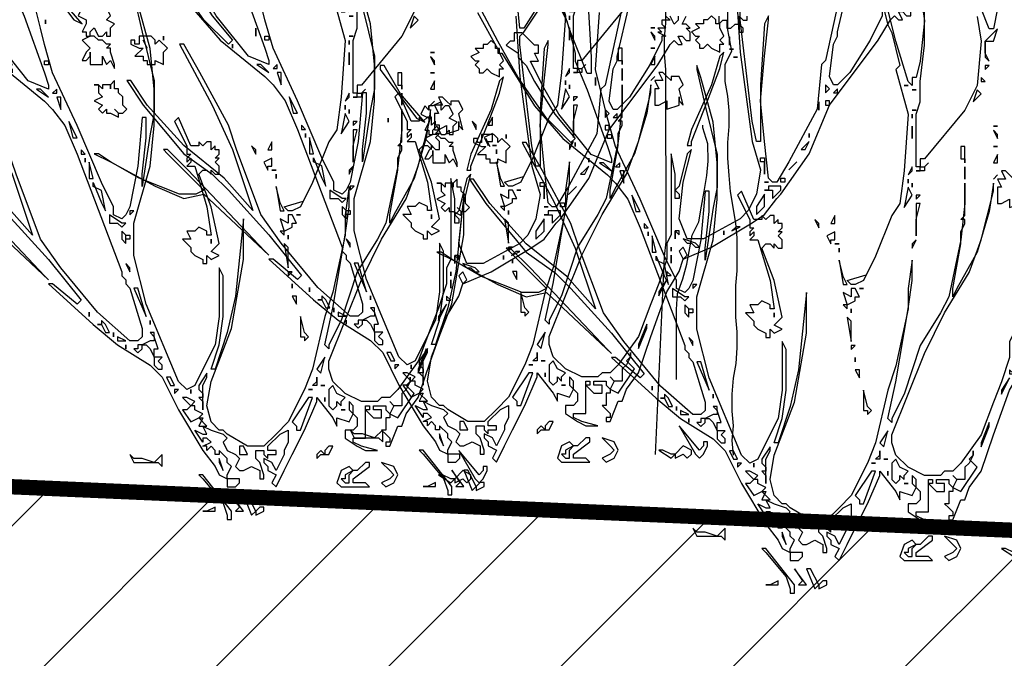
# Model space of a CAD drawing. Header units: centimetres. Extents: x 100159 to 737697, y -50084 to 234864.
# Tile 59 of 165: x 409127 to 409255, y -21180 to -21097. Entities that reach past the tile are written whole.
import ezdxf

# ---------------------------------------------------------------- set-up
doc = ezdxf.new("R2010")
doc.units = ezdxf.units.CM
doc.layers.get('0').update_dxf_attribs({"lineweight": 5})
doc.layers.add('DDL- PAYSAGE', color=63, linetype='Continuous')
doc.layers.add('DDL- STRUCTURE', color=5, linetype='Continuous', lineweight=5)
doc.layers.add('DDL-HACHURES', color=252, linetype='Continuous', lineweight=13)

# ---------------------------------------------------------------- blocks, each defined once
blk = doc.blocks.new('A$C640D435A')
for points in [[(2035.6, 0), (2037.7, 22.7), (2035.6, 45.3), (2037.7, 68), (2037.7, 94.7), (2035.7, 119.4), (2031.6, 142.1), (2029.6, 166.8), (2029.6, 191.5), (2031.7, 214.2), (2031.7, 263.6), (2029.7, 286.3), (2029.7, 337.7), (2031.8, 360.4), (2040.1, 409.8), (2042.2, 434.5), (2044.2, 461.3), (2044.3, 486), (2042.2, 510.7), (2042.3, 535.4), (2044.3, 558.1), (2048.5, 580.7), (2048.5, 607.5), (2038.2, 628.1), (2044.4, 661), (2044.8, 1075)], [(2141.3, 724.8), (2141.2, 671.3), (2143.3, 648.6), (2143.2, 623.9), (2141.2, 599.2), (2140.9, 331.5), (2143, 308.8), (2157.2, 0.9)], [(2124.2, 117.3), (2124.3, 226.4), (2122.3, 251.2), (2114.1, 273.8), (2107.9, 296.5), (2099.7, 341.8), (2089.5, 362.4), (2085.4, 387.1), (2081.3, 409.8), (2077.2, 434.5), (2075.1, 457.1), (2075.2, 483.9), (2083.4, 508.6), (2083.4, 512.7)]]:
    blk.add_lwpolyline(points)
blk = doc.blocks.new('Arbue11')
for points in [[(-0.2242, 1.4919), (-0.2136, 1.439), (-0.203, 1.439), (-0.1607, 1.5448)], [(-0.1713, 1.4707), (-0.1818, 1.4072), (-0.1713, 1.2908), (-0.1395, 1.2273), (-0.0337, 1.1003), (-0.0231, 1.1003), (-0.0231, 1.0897), (-0.0231, 1.0897), (-0.0231, 1.0792), (-0.0125, 1.0792), (-0.0125, 1.0897), (-0.0125, 1.2167), (-0.0231, 1.2485), (-0.0231, 1.3014), (-0.0337, 1.3966), (-0.0337, 1.5236)], [(-0.0125, 1.6083), (-0.0337, 1.4602), (-0.0231, 1.3543), (-0.0125, 1.312), (-0.0125, 1.312), (-0.0019, 1.312), (-0.0019, 1.3014), (-0.0019, 1.3014), (-0.0019, 1.2908), (0.0087, 1.3014), (0.0404, 1.4072), (0.0933, 1.6189)], [(0.0933, 1.5766), (0.0616, 1.4495), (0.051, 1.4284), (0.0298, 1.3437), (0.0404, 1.3331), (0.0087, 1.2167), (0.0192, 1.0685), (0.0298, 0.9839), (0.051, 0.9521), (0.0933, 0.8463), (0.1251, 0.7828), (0.1463, 0.7722), (0.1568, 0.7722), (0.1674, 0.7828), (0.1176, 0.7978)], [(0.8447, 1.5448), (0.8342, 1.3649), (0.8342, 1.3226), (0.8447, 1.3226), (0.8871, 1.4284), (0.9188, 1.5236)], [(0.9506, 1.566), (0.8976, 1.4602), (0.8765, 1.3755), (0.8765, 1.3543), (0.8447, 1.2802), (0.7919, 1.1321), (0.7812, 1.1003), (0.7812, 1.1003), (0.7812, 1.0897), (0.8342, 1.1109), (0.9188, 1.2167), (0.9612, 1.2908), (0.9929, 1.3543), (0.9929, 1.3543), (0.9717, 1.3543), (0.9717, 1.3543), (0.9823, 1.3755), (0.9823, 1.3755), (0.9717, 1.3755), (0.9717, 1.3966), (0.9823, 1.3966), (0.9929, 1.4072), (0.9929, 1.4072), (1.0035, 1.4178), (1.0141, 1.4284), (1.0352, 1.4284), (1.0352, 1.4072), (1.0352, 1.4072), (1.0458, 1.4072), (1.0564, 1.3966), (1.0247, 1.3755), (1.0247, 1.3649), (1.0035, 1.3437), (0.9823, 1.3014), (0.9294, 1.2167), (0.8765, 1.1532), (0.8871, 1.1426), (0.9506, 1.2061), (1.0247, 1.312), (1.0776, 1.4072), (1.1622, 1.566)], [(1.1305, 1.4813), (1.0776, 1.3861), (1.0776, 1.3755), (1.067, 1.3755), (0.9823, 1.2379), (0.9083, 1.1532), (0.7919, 1.058), (0.7707, 1.0368), (0.7389, 0.9945), (0.7071, 0.9204), (0.5907, 0.6135), (0.5907, 0.6029), (0.5802, 0.5923), (0.5802, 0.5817), (0.5696, 0.5711), (0.5378, 0.4653), (0.5378, 0.4441), (0.5484, 0.4336), (0.5696, 0.4336), (0.6542, 0.5077), (0.7495, 0.6241), (0.8024, 0.6982), (0.8659, 0.8675), (0.8871, 0.931), (0.9612, 1.0685), (1.0035, 1.1426), (1.0141, 1.1426), (0.9294, 0.9839), (0.8765, 0.8675), (0.8236, 0.7087), (0.8236, 0.7087), (0.8236, 0.7087), (0.8976, 0.7934), (1.0035, 0.878), (1.0988, 0.9839), (1.1411, 1.0474), (1.1517, 1.0474), (1.1093, 0.9839), (1.0035, 0.8569), (0.9294, 0.804), (0.8871, 0.7616), (0.7812, 0.6452), (0.6966, 0.5394), (0.6966, 0.5394), (0.7071, 0.5288), (0.7071, 0.5288), (0.7707, 0.5817), (0.7812, 0.5817), (0.6648, 0.4759), (0.6013, 0.4229), (0.5166, 0.3701), (0.4849, 0.3383), (0.4426, 0.2536), (0.3791, 0.1478), (0.3473, 0.1055), (0.3368, 0.0843), (0.3156, 0.0737), (0.3156, 0.0631), (0.3156, 0.0526), (0.3156, 0.0526), (0.305, 0.0526), (0.2944, 0.0526), (0.2838, 0.0631), (0.2838, 0.0631), (0.2838, 0.0737), (0.2944, 0.0737), (0.3156, 0.0737), (0.3156, 0.0843), (0.305, 0.1055), (0.305, 0.1055), (0.305, 0.1055), (0.305, 0.1055), (0.3156, 0.116), (0.3156, 0.1267), (0.3368, 0.1478), (0.3368, 0.1372), (0.3473, 0.1372), (0.3473, 0.1478), (0.3579, 0.1584), (0.3685, 0.1478), (0.3685, 0.1584), (0.3791, 0.1584), (0.3791, 0.1584), (0.3579, 0.169), (0.3685, 0.1796), (0.3791, 0.1796), (0.3791, 0.1796), (0.3791, 0.169), (0.4002, 0.2007), (0.4002, 0.2007), (0.3791, 0.1901), (0.3791, 0.1901), (0.3685, 0.1901), (0.3791, 0.2113), (0.3579, 0.2007), (0.3579, 0.2007), (0.3261, 0.1901), (0.3261, 0.1901), (0.3156, 0.1796), (0.3261, 0.169), (0.3156, 0.1478), (0.2944, 0.1372), (0.2838, 0.1267), (0.2944, 0.1055), (0.2838, 0.0949), (0.2732, 0.0949), (0.2521, 0.1055), (0.2309, 0.0949), (0.2309, 0.0737), (0.2203, 0.0737), (0.2203, 0.0737), (0.2203, 0.0843), (0.2203, 0.0843), (0.2309, 0.116), (0.2415, 0.1267), (0.2415, 0.1372), (0.2415, 0.1372), (0.2415, 0.1478), (0.2309, 0.1478), (0.2309, 0.1478), (0.2203, 0.1478), (0.2203, 0.1478), (0.2203, 0.1372), (0.2097, 0.1267), (0.2097, 0.1267), (0.2097, 0.1372), (0.1886, 0.1372), (0.1886, 0.1478), (0.2097, 0.1478), (0.2097, 0.1584), (0.178, 0.1901), (0.1568, 0.2007), (0.1568, 0.1901), (0.1568, 0.1796), (0.1568, 0.169), (0.1674, 0.1478), (0.1674, 0.1372), (0.1886, 0.0949), (0.1886, 0.0949), (0.1992, 0.116), (0.2203, 0.1267), (0.2203, 0.1267), (0.2203, 0.116), (0.2097, 0.1055), (0.2097, 0.0949), (0.1886, 0.0843), (0.1992, 0.0631), (0.1886, 0.0526), (0.1674, 0.0949), (0.1463, 0.1372), (0.1145, 0.2007), (0.0827, 0.2748), (0.0827, 0.2854), (0.0827, 0.2854), (0.0404, 0.2325), (0.0298, 0.2113), (0.0298, 0.2113), (0.0298, 0.2113), (0.0298, 0.2325), (-0.0019, 0.2219), (-0.0125, 0.2431), (-0.0231, 0.2325), (-0.0231, 0.2325), (-0.0231, 0.2113), (-0.0125, 0.2007), (-0.0019, 0.2007), (-0.0019, 0.2007), (-0.0019, 0.2007), (0.0087, 0.2007), (0.0087, 0.1796), (-0.0231, 0.1584), (-0.0442, 0.1478), (-0.0654, 0.1478), (-0.076, 0.1478), (-0.076, 0.1478), (-0.0337, 0.1584), (-0.0125, 0.169), (-0.0125, 0.1796), (-0.0231, 0.1796), (-0.0442, 0.1796), (-0.0442, 0.2007), (-0.0442, 0.2431), (-0.0442, 0.2536), (-0.0654, 0.2325), (-0.0866, 0.2325), (-0.0866, 0.2536), (-0.0654, 0.2536), (-0.0654, 0.2642), (-0.0866, 0.2642), (-0.0972, 0.2642), (-0.0972, 0.2536), (-0.0972, 0.2536), (-0.1078, 0.2431), (-0.1078, 0.2325), (-0.0972, 0.2325), (-0.0972, 0.2113), (-0.0972, 0.2007), (-0.0972, 0.2007), (-0.0866, 0.2007), (-0.0972, 0.1901), (-0.1078, 0.1796), (-0.1078, 0.169), (-0.0972, 0.169), (-0.0972, 0.169), (-0.0972, 0.1584), (-0.1078, 0.1584), (-0.1289, 0.2113), (-0.1289, 0.2113), (-0.1395, 0.2113), (-0.1501, 0.2431), (-0.1818, 0.2854), (-0.2136, 0.3806), (-0.2559, 0.497), (-0.2877, 0.55), (-0.2983, 0.5817), (-0.3723, 0.6135), (-0.4782, 0.677), (-0.5099, 0.6982), (-0.5417, 0.7405), (-0.5523, 0.7511), (-0.6264, 0.8569), (-0.6793, 0.9839), (-0.8062, 1.1532), (-0.838, 1.2061), (-0.8486, 1.2167), (-0.8592, 1.2061), (-0.8592, 1.2061), (-0.8698, 1.2061), (-0.8592, 1.2273), (-0.8698, 1.2273), (-0.8803, 1.2167), (-0.8909, 1.2167), (-0.8909, 1.2379), (-0.8803, 1.2485), (-0.8909, 1.2485), (-0.8803, 1.259), (-0.8803, 1.259), (-0.8698, 1.259), (-0.8803, 1.2802)], [(-0.8592, 1.2802), (-0.8592, 1.2697), (-0.8486, 1.259), (-0.838, 1.2802)], [(-0.8274, 1.2802), (-0.838, 1.2697), (-0.8169, 1.2697), (-0.8169, 1.259), (-0.8274, 1.2485), (-0.8062, 1.2485), (-0.8169, 1.2379), (-0.8062, 1.2379), (-0.8274, 1.2273), (-0.8169, 1.2273), (-0.8169, 1.2273), (-0.8169, 1.2167), (-0.8169, 1.2167), (-0.7851, 1.1532), (-0.7322, 1.0685), (-0.7004, 1.0368), (-0.7004, 1.0368), (-0.6898, 1.0368), (-0.6793, 1.058), (-0.6898, 1.1426), (-0.7004, 1.1638), (-0.7004, 1.1744), (-0.7322, 1.312)], [(-0.711, 1.2908), (-0.6687, 1.1003), (-0.6581, 1.0897), (-0.6475, 0.9733), (-0.5734, 0.8357), (-0.5417, 0.7828), (-0.5311, 0.7828), (-0.5205, 0.7934), (-0.5099, 0.8887), (-0.4993, 0.9945), (-0.5099, 1.1109), (-0.5205, 1.2061), (-0.5205, 1.2167), (-0.5099, 1.1956), (-0.4993, 1.0368), (-0.4993, 0.931), (-0.4993, 0.9098), (-0.4993, 0.8887), (-0.4888, 0.8887), (-0.4782, 0.9416), (-0.4464, 1.2061), (-0.4464, 1.2273), (-0.457, 1.2379), (-0.5417, 1.3649)], [(-0.5099, 1.3331), (-0.457, 1.2485), (-0.4464, 1.2485), (-0.4464, 1.2485), (-0.4359, 1.3543)], [(-0.4359, 1.2802), (-0.4464, 1.1215), (-0.4782, 0.8887), (-0.4993, 0.8146), (-0.4888, 0.7511), (-0.4676, 0.7087), (-0.4464, 0.6875), (-0.3512, 0.6346), (-0.3088, 0.6346), (-0.2877, 0.6875), (-0.2983, 0.7828), (-0.3194, 0.8675), (-0.3088, 0.8569), (-0.2877, 0.7722), (-0.2771, 0.7616), (-0.2877, 0.7511), (-0.2877, 0.7405), (-0.2771, 0.7405), (-0.2771, 0.7511), (-0.2771, 0.804), (-0.2665, 0.8569), (-0.2665, 0.8569), (-0.2665, 0.8569), (-0.2665, 0.6452), (-0.2559, 0.6241), (-0.2559, 0.5817), (-0.2347, 0.5182), (-0.2136, 0.4653), (-0.1818, 0.3806), (-0.1289, 0.3065), (-0.1183, 0.296), (-0.1078, 0.2854), (-0.0866, 0.2854), (-0.076, 0.2748), (-0.0337, 0.2748), (0.0087, 0.296), (0.0404, 0.3277), (0.051, 0.3595), (0.051, 0.3806), (-0.0337, 0.5923), (-0.0866, 0.6982), (-0.1501, 0.804), (-0.1818, 0.8887), (-0.2136, 1.0156), (-0.2136, 1.0368), (-0.203, 0.9627), (-0.1713, 0.8569), (-0.1183, 0.7616), (-0.1078, 0.7405), (-0.1078, 0.7616), (-0.1289, 0.878), (-0.1289, 0.9098), (-0.1395, 0.931), (-0.1395, 0.9416), (-0.1289, 0.9416), (-0.1395, 0.9521), (-0.1395, 1.0368), (-0.1395, 1.0368), (-0.1395, 1.0156), (-0.1395, 0.9839), (-0.1289, 0.8887), (-0.0972, 0.7405), (-0.076, 0.6982), (-0.0231, 0.6135), (0.0192, 0.4865), (0.051, 0.4229), (0.051, 0.4124), (0.0616, 0.4229), (0.0404, 0.5182), (0.0087, 0.7087), (-0.0019, 0.7828), (-0.0019, 0.8251), (-0.0019, 0.8251), (-0.0019, 0.8357), (0.0087, 0.7616), (0.0087, 0.7087), (0.0404, 0.5606), (0.0616, 0.497), (0.0933, 0.3595), (0.1145, 0.3065), (0.1568, 0.2219), (0.1886, 0.1901), (0.2203, 0.1584), (0.2627, 0.1584), (0.3156, 0.1901), (0.3261, 0.2007), (0.3368, 0.2007), (0.3579, 0.2219), (0.3685, 0.2642), (0.3579, 0.3277), (0.305, 0.4653), (0.2732, 0.6452), (0.2732, 0.7405), (0.2732, 0.7511), (0.2732, 0.7511), (0.2944, 0.55), (0.3156, 0.4547), (0.3473, 0.3595), (0.3579, 0.3595), (0.3368, 0.4229), (0.3261, 0.497), (0.3261, 0.6029), (0.3368, 0.6241), (0.3368, 0.6241), (0.3368, 0.6241), (0.3368, 0.497), (0.3473, 0.4229), (0.3791, 0.3595), (0.4002, 0.3172), (0.4214, 0.3065), (0.4426, 0.3277), (0.5273, 0.5288), (0.559, 0.6558), (0.559, 0.7405), (0.5166, 0.8887), (0.5061, 0.9945), (0.5061, 1.0897), (0.5166, 1.1956), (0.5484, 1.312), (0.559, 1.3437), (0.559, 1.3437), (0.559, 1.3331), (0.5378, 1.2379), (0.5061, 1.1109), (0.5061, 1.0262), (0.5166, 0.9733), (0.5378, 0.8357), (0.5378, 0.8357), (0.5378, 0.8675), (0.5273, 0.9627), (0.5273, 1.0156), (0.5378, 1.0156), (0.5484, 0.8887), (0.5696, 0.7828), (0.5802, 0.7616), (0.5907, 0.7511), (0.6119, 0.7616), (0.6119, 0.7828), (0.6437, 0.8463), (0.7071, 0.9945), (0.7707, 1.1321), (0.7919, 1.2061), (0.8024, 1.2485), (0.8236, 1.3331), (0.813, 1.4813)], [(-0.1924, 1.3755), (-0.1924, 1.4072), (-0.203, 1.4072), (-0.2136, 1.4072), (-0.2242, 1.439), (-0.1924, 1.4072), (-0.1924, 1.3755)], [(0.4743, 1.3966), (0.4743, 1.3966), (0.4743, 1.3966), (0.4743, 1.3966), (0.4743, 1.4072), (0.4743, 1.4178), (0.4743, 1.4072), (0.4743, 1.3966)], [(0.4637, 1.3861), (0.4743, 1.3861), (0.4743, 1.3861), (0.4637, 1.3861), (0.4637, 1.3861)], [(-0.203, 1.3543), (-0.1924, 1.3755), (-0.1924, 1.3649), (-0.203, 1.3543)], [(0.4532, 1.3649), (0.4532, 1.3649), (0.4637, 1.3649), (0.4532, 1.3649)], [(-0.1924, 1.3331), (-0.203, 1.3437), (-0.1924, 1.3437), (-0.1924, 1.3331)], [(1.3845, 1.3331), (1.2893, 1.2061), (1.2681, 1.1956), (1.2681, 1.1956), (1.3316, 1.2697), (1.3739, 1.3437), (1.3845, 1.3437), (1.3845, 1.3331)], [(-0.965, 1.2802), (-0.965, 1.259), (-0.9756, 1.2697), (-0.9756, 1.2697), (-0.9862, 1.2697), (-0.9862, 1.2697), (-0.9862, 1.2485), (-0.9862, 1.2485), (-0.9967, 1.2485), (-1.0074, 1.259), (-1.0179, 1.259), (-1.0179, 1.2379), (-1.0285, 1.2379), (-1.0285, 1.2485), (-1.0179, 1.259), (-1.0179, 1.2697), (-1.0179, 1.2697), (-1.0179, 1.2802), (-1.0285, 1.2697), (-1.0391, 1.2697), (-1.0391, 1.2697), (-1.0391, 1.2802)], [(-0.1818, 1.3014), (-0.1924, 1.3014), (-0.1818, 1.312), (-0.1818, 1.312), (-0.1818, 1.3014)], [(0.8236, 1.312), (0.8236, 1.312), (0.8236, 1.2908), (0.8236, 1.2908), (0.8236, 1.312)], [(0.0087, 1.2908), (0.0192, 1.2908), (0.0192, 1.2908), (0.0087, 1.2908), (0.0087, 1.2908)], [(-0.1818, 1.2697), (-0.1713, 1.2802), (-0.1607, 1.2485), (-0.1818, 1.2697)], [(-0.0019, 1.2802), (-0.0019, 1.2802), (-0.0019, 1.2802), (-0.0125, 1.2802), (-0.0019, 1.2802), (-0.0019, 1.2802)], [(0.2415, 1.2485), (0.2415, 1.2485), (0.2415, 1.2273), (0.2415, 1.2273), (0.2415, 1.2485)], [(1.2575, 1.2379), (1.2575, 1.2273), (1.2681, 1.2379), (1.2681, 1.2379), (1.2786, 1.2167), (1.2575, 1.2061), (1.2575, 1.1956), (1.2575, 1.1956), (1.2681, 1.1744), (1.2575, 1.1744), (1.2575, 1.1638), (1.2469, 1.1638), (1.2681, 1.1532), (1.2575, 1.1426), (1.2469, 1.1321), (1.2575, 1.1215), (1.2681, 1.1003), (1.2575, 1.1003), (1.2469, 1.1109), (1.2469, 1.1215), (1.2469, 1.1109), (1.2469, 1.1003), (1.2469, 1.0897), (1.2363, 1.0897), (1.2257, 1.0897), (1.2152, 1.0897), (1.2152, 1.1109), (1.2152, 1.1109), (1.2046, 1.0897), (1.194, 1.1003), (1.1834, 1.0792), (1.1834, 1.0897), (1.194, 1.1215), (1.194, 1.1321), (1.2046, 1.1321), (1.194, 1.1426), (1.2046, 1.1426), (1.2046, 1.1426), (1.2152, 1.1532), (1.2257, 1.1532), (1.2257, 1.1532), (1.2363, 1.1638), (1.2469, 1.1638), (1.2469, 1.1638), (1.2469, 1.1638), (1.2469, 1.1744), (1.2363, 1.185), (1.2257, 1.1638), (1.2152, 1.1638), (1.2046, 1.1744), (1.2046, 1.1638), (1.194, 1.1638), (1.194, 1.1638), (1.194, 1.185), (1.1834, 1.1956), (1.1834, 1.1956), (1.2046, 1.2061), (1.2046, 1.2061), (1.2046, 1.2061), (1.194, 1.2167), (1.2046, 1.2379), (1.2152, 1.2379), (1.2257, 1.2273), (1.2257, 1.2379), (1.2257, 1.2485), (1.2469, 1.2379), (1.2575, 1.2379)], [(1.2575, 1.2273), (1.2575, 1.2273), (1.2575, 1.2379), (1.2575, 1.2379), (1.2575, 1.2273)], [(-0.3618, 1.2061), (-0.3618, 1.2061), (-0.3512, 1.2061), (-0.3512, 1.1956), (-0.33, 1.1956), (-0.3406, 1.185), (-0.3194, 1.1744), (-0.3194, 1.1744), (-0.33, 1.1638), (-0.33, 1.1638), (-0.3406, 1.1638), (-0.33, 1.1532), (-0.3406, 1.1426), (-0.3406, 1.1321), (-0.3512, 1.1321), (-0.3618, 1.1426), (-0.3723, 1.1321), (-0.3723, 1.1321), (-0.3723, 1.1321), (-0.3935, 1.1215), (-0.3935, 1.1426), (-0.4041, 1.1426), (-0.3935, 1.1532), (-0.4041, 1.1638), (-0.3935, 1.185), (-0.3935, 1.1956), (-0.3935, 1.1956), (-0.3829, 1.1956), (-0.3829, 1.2061), (-0.3829, 1.2061), (-0.3829, 1.2061), (-0.3829, 1.2061), (-0.3829, 1.2061), (-0.3723, 1.2167), (-0.3723, 1.2167), (-0.3618, 1.2061)], [(-0.0019, 1.2273), (-0.0125, 1.2273), (-0.0125, 1.2273), (-0.0019, 1.2273), (-0.0019, 1.2273)], [(-0.0019, 1.2061), (-0.0019, 1.2061), (-0.0019, 1.2167), (-0.0019, 1.2167), (-0.0019, 1.2061)], [(1.3633, 1.1956), (1.3633, 1.1956), (1.3633, 1.2061), (1.3633, 1.2061), (1.3633, 1.1956)], [(-0.2242, 1.185), (-0.2136, 1.185), (-0.2136, 1.185), (-0.2242, 1.185), (-0.2242, 1.185)], [(-0.0019, 1.185), (-0.0019, 1.185), (-0.0019, 1.1532), (-0.0019, 1.1532), (-0.0019, 1.185)], [(-0.2242, 1.1638), (-0.2136, 1.1744), (-0.2242, 1.1532), (-0.2242, 1.1638)], [(0.7812, 1.1532), (0.7919, 1.1532), (0.7919, 1.1638), (0.7812, 1.1638), (0.7812, 1.1532)], [(1.1093, 1.1638), (1.1199, 1.1638), (1.1199, 1.1532), (1.1199, 1.1532), (1.1199, 1.1532), (1.1199, 1.1426), (1.1305, 1.1426), (1.1305, 1.1532), (1.1411, 1.1532), (1.1411, 1.1426), (1.1199, 1.1321), (1.1093, 1.1321), (1.1305, 1.1109), (1.1305, 1.1109), (1.1305, 1.1109), (1.1093, 1.1109), (1.1093, 1.1003), (1.0988, 1.1003), (1.0988, 1.0897), (1.0881, 1.0897), (1.0881, 1.0897), (1.0776, 1.0897), (1.0776, 1.1003), (1.0564, 1.0897), (1.0564, 1.1109), (1.0564, 1.1215), (1.0458, 1.1321), (1.067, 1.1532), (1.0776, 1.1426), (1.0776, 1.1532), (1.0881, 1.1638), (1.1093, 1.1638), (1.1093, 1.1638)], [(1.0564, 1.1532), (1.0564, 1.1532), (1.0564, 1.1638), (1.0564, 1.1638), (1.0564, 1.1532)], [(-0.2242, 1.1321), (-0.2136, 1.1321), (-0.2136, 1.1321), (-0.2242, 1.1321), (-0.2242, 1.1321)], [(-0.1395, 1.1321), (-0.1289, 1.1321), (-0.1289, 1.1003), (-0.1395, 1.1003), (-0.1395, 1.1321)], [(0.8765, 1.1426), (0.8765, 1.1426), (0.8765, 1.1321), (0.8765, 1.1426), (0.8765, 1.1426)], [(1.1093, 1.1532), (1.1093, 1.1532), (1.0988, 1.1321), (1.0988, 1.1321), (1.1093, 1.1532)], [(-0.3723, 1.0368), (-0.3194, 0.9204), (-0.3088, 0.878), (-0.3194, 0.878), (-0.3194, 0.8887), (-0.3618, 0.9945), (-0.3935, 1.0792), (-0.4041, 1.1215), (-0.3935, 1.1109), (-0.3723, 1.0368)], [(-0.2242, 1.1109), (-0.2242, 1.1109), (-0.2136, 1.0897), (-0.2242, 1.0897), (-0.2242, 1.1109)], [(-0.1395, 1.0897), (-0.1395, 1.1003), (-0.1395, 1.1003), (-0.1395, 1.0897)], [(-0.1395, 1.058), (-0.1395, 1.058), (-0.1395, 1.0792), (-0.1395, 1.0685), (-0.1395, 1.058)], [(-0.0442, 1.0897), (-0.0442, 1.0897), (-0.0337, 1.0792), (-0.0337, 1.0792), (-0.0442, 1.0897)], [(-0.0337, 1.0685), (-0.0231, 1.0685), (-0.0231, 1.0792), (-0.0337, 1.0792), (-0.0337, 1.0685)], [(-0.0019, 1.0685), (-0.0019, 1.0792), (0.0087, 1.058), (-0.0019, 1.0685)], [(0.7707, 1.0792), (0.7601, 1.0792), (0.7601, 1.0897), (0.7707, 1.0792), (0.7707, 1.0792)], [(0.8024, 1.0897), (0.813, 1.0897), (0.7812, 1.0685), (0.8024, 1.0897)], [(-0.2347, 1.0685), (-0.2454, 1.0474), (-0.2242, 1.0474), (-0.2347, 1.0262), (-0.2242, 1.0262), (-0.2242, 1.0156), (-0.2242, 1.0156), (-0.2242, 0.9839), (-0.2347, 0.9839), (-0.2559, 0.9945), (-0.2559, 0.9945), (-0.2559, 0.9839), (-0.2559, 0.9733), (-0.2877, 0.9839), (-0.2877, 0.9945), (-0.2983, 0.9839), (-0.2983, 0.9839), (-0.2877, 1.0262), (-0.2877, 1.0262), (-0.2877, 1.0262), (-0.2983, 1.0368), (-0.2877, 1.058), (-0.2665, 1.058), (-0.2665, 1.0474), (-0.2559, 1.058), (-0.2559, 1.058), (-0.2559, 1.058), (-0.2559, 1.058), (-0.2454, 1.0685), (-0.2347, 1.0685), (-0.2347, 1.0685)], [(-0.2136, 1.0474), (-0.2242, 1.058), (-0.2136, 1.0474), (-0.2136, 1.0474)], [(-0.1395, 1.0474), (-0.1395, 1.0474), (-0.1395, 1.058), (-0.1395, 1.058), (-0.1395, 1.0474)], [(-0.0231, 1.0685), (-0.0231, 1.0685), (-0.0125, 1.0685), (-0.0125, 1.0685), (-0.0231, 1.0685)], [(0.7495, 1.0368), (0.7495, 1.0368), (0.7495, 1.0474), (0.7495, 1.0685), (0.7601, 1.0685), (0.7495, 1.0368)], [(-0.6687, 1.0156), (-0.6793, 1.0262), (-0.6687, 1.0368), (-0.6687, 1.0262), (-0.6687, 1.0156)], [(-0.0019, 1.0262), (-0.0019, 1.0262), (-0.0019, 1.0368), (-0.0019, 1.0368), (-0.0019, 1.0262)], [(0.0087, 1.0474), (0.0087, 1.0474), (0.0087, 1.0368), (0.0087, 1.0474)], [(1.194, 1.0368), (1.194, 1.0262), (1.194, 1.0262), (1.194, 1.0262), (1.194, 1.0368), (1.2152, 1.0368), (1.2152, 1.0262), (1.2257, 1.0368), (1.2363, 1.0368), (1.2257, 1.0368), (1.2257, 1.0262), (1.2257, 1.0262), (1.2257, 1.0156), (1.2152, 1.0051), (1.2152, 1.0051), (1.2363, 0.9945), (1.2152, 0.9839), (1.2257, 0.9733), (1.2257, 0.9733), (1.2152, 0.9627), (1.2046, 0.9733), (1.2046, 0.9733), (1.2046, 0.9733), (1.2046, 0.9627), (1.194, 0.9627), (1.1729, 0.9521), (1.1729, 0.9627), (1.1622, 0.9627), (1.1517, 0.9733), (1.1622, 0.9839), (1.1622, 0.9945), (1.1622, 0.9945), (1.1622, 1.0051), (1.1622, 1.0051), (1.1622, 1.0051), (1.1729, 1.0156), (1.1729, 1.0156), (1.1729, 1.0262), (1.1834, 1.0262), (1.1834, 1.0474), (1.194, 1.0368), (1.194, 1.0368)], [(-0.7004, 1.0156), (-0.7004, 1.0262), (-0.6898, 1.0156), (-0.7004, 1.0156)], [(-0.2877, 0.9945), (-0.2877, 0.9945), (-0.2877, 1.0051), (-0.2877, 1.0051), (-0.2877, 0.9945)], [(-0.0125, 0.9945), (-0.0231, 1.0051), (-0.0125, 1.0051), (-0.0125, 0.9945)], [(-0.0019, 1.0051), (0.0087, 1.0262), (0.0192, 0.9733), (-0.0019, 1.0051)], [(0.4532, 1.0051), (0.4214, 0.9416), (0.4214, 0.9204), (0.4214, 0.9204), (0.4108, 0.9204), (0.4214, 0.9098), (0.4214, 0.8992), (0.4108, 0.9098), (0.4108, 0.8992), (0.4214, 0.8887), (0.4002, 0.8887), (0.3685, 0.7828), (0.3579, 0.7087), (0.3579, 0.7087), (0.3685, 0.7087), (0.3685, 0.7087), (0.3685, 0.7193), (0.3897, 0.7299), (0.4002, 0.7193), (0.4214, 0.7193), (0.4108, 0.6982), (0.4214, 0.6982), (0.432, 0.6982), (0.4214, 0.6875), (0.4214, 0.6875), (0.4108, 0.677), (0.4108, 0.6664), (0.4002, 0.6558), (0.3791, 0.6452), (0.3791, 0.6346), (0.3685, 0.6346), (0.3685, 0.6558), (0.3579, 0.6452), (0.3368, 0.6558), (0.3579, 0.6664), (0.3579, 0.6664), (0.3473, 0.677), (0.3368, 0.6875), (0.3579, 0.7828), (0.3897, 0.8675), (0.3791, 0.878), (0.3791, 0.878), (0.3791, 0.878), (0.3685, 0.878), (0.3685, 0.878), (0.3579, 0.8675), (0.3579, 0.878), (0.3473, 0.8675), (0.3368, 0.8675), (0.3368, 0.8887), (0.3473, 0.8992), (0.3368, 0.9098), (0.3368, 0.9098), (0.3473, 0.9098), (0.3368, 0.9204), (0.3368, 0.931), (0.3473, 0.931), (0.3473, 0.9416), (0.3579, 0.931), (0.3579, 0.9521), (0.3685, 0.9521), (0.3791, 0.9416), (0.3897, 0.9521), (0.3897, 0.9521), (0.3897, 0.9416), (0.4108, 0.9416), (0.4426, 1.0156), (0.4426, 1.0156), (0.4532, 1.0051)], [(0.7071, 0.9627), (0.7283, 1.0051), (0.7178, 0.9627), (0.7071, 0.9627)], [(-0.6793, 0.9945), (-0.6687, 0.9945), (-0.6687, 0.9839), (-0.6793, 0.9839), (-0.6793, 0.9945)], [(-0.0125, 0.8992), (-0.0125, 0.9416), (-0.0231, 0.9839), (-0.0125, 0.9839), (-0.0125, 0.8992)], [(0.1992, 0.931), (0.1992, 0.9521), (0.2097, 0.931), (0.1992, 0.931)], [(1.1729, 0.9627), (1.1834, 0.9733), (1.1729, 0.9627), (1.1729, 0.9627)], [(0.2521, 0.9416), (0.2521, 0.9416), (0.2415, 0.9204), (0.2415, 0.931), (0.2521, 0.9416)], [(0.686, 0.9204), (0.6966, 0.931), (0.6966, 0.9204), (0.686, 0.9204)], [(-0.6264, 0.9098), (-0.6264, 0.9098), (-0.6264, 0.8992), (-0.6264, 0.8992), (-0.6264, 0.9098)], [(0.2097, 0.878), (0.2097, 0.8887), (0.1992, 0.8887), (0.1992, 0.9098), (0.1992, 0.9098), (0.2203, 0.8992), (0.2097, 0.878)], [(0.6754, 0.878), (0.6754, 0.8569), (0.6648, 0.8569), (0.6754, 0.8992), (0.6754, 0.8887), (0.6754, 0.878)], [(0.686, 0.9098), (0.686, 0.9098), (0.686, 0.8992), (0.686, 0.8992), (0.686, 0.9098)], [(-0.6052, 0.8675), (-0.6157, 0.8675), (-0.6264, 0.8887), (-0.6157, 0.878), (-0.6052, 0.8675)], [(-0.0019, 0.878), (-0.0019, 0.8675), (-0.0125, 0.8887), (-0.0125, 0.8887), (-0.0019, 0.878)], [(0.1886, 0.878), (0.1992, 0.878), (0.1992, 0.878), (0.1886, 0.878), (0.1886, 0.878)], [(0.1886, 0.8569), (0.1886, 0.8569), (0.1886, 0.8675), (0.1886, 0.8675), (0.1886, 0.8569)], [(1.0458, 0.8569), (0.9506, 0.7616), (0.9717, 0.7511), (1.0141, 0.7511), (1.1199, 0.7934), (1.194, 0.8357), (1.0776, 0.7722), (1.0035, 0.7405), (0.9506, 0.7511), (0.9506, 0.7511), (0.7812, 0.5923), (0.7812, 0.5923), (0.7919, 0.6029), (0.9929, 0.8146), (1.0458, 0.8675), (1.0564, 0.8675), (1.0458, 0.8569)], [(1.2257, 0.8569), (1.2363, 0.8569), (1.194, 0.8357), (1.2257, 0.8569)], [(-0.5734, 0.8146), (-0.5946, 0.8357), (-0.5734, 0.8146), (-0.5734, 0.8146)], [(-0.5099, 0.8357), (-0.4993, 0.8357), (-0.4993, 0.8463), (-0.5099, 0.8463), (-0.5099, 0.8357)], [(-0.5099, 0.8357), (-0.5099, 0.8357), (-0.5099, 0.804), (-0.5099, 0.804), (-0.5099, 0.8357)], [(0.178, 0.7722), (0.1674, 0.7722), (0.178, 0.7934), (0.1886, 0.8357), (0.1886, 0.8357), (0.178, 0.7722)], [(0.6331, 0.7722), (0.6437, 0.8251), (0.6648, 0.8357), (0.6648, 0.8463), (0.6437, 0.7934), (0.6331, 0.7722)], [(-0.5628, 0.7828), (-0.5523, 0.7828), (-0.5523, 0.7934), (-0.5628, 0.7934), (-0.5628, 0.7828)], [(-0.5205, 0.7722), (-0.5205, 0.7722), (-0.5205, 0.7616), (-0.5099, 0.7616), (-0.5099, 0.7616), (-0.5311, 0.7616), (-0.5311, 0.7511), (-0.5311, 0.7405), (-0.5523, 0.7616), (-0.5523, 0.7722), (-0.5311, 0.7722), (-0.5205, 0.7722)], [(-0.5099, 0.7828), (-0.5205, 0.7828), (-0.5099, 0.7828), (-0.5099, 0.7828), (-0.5099, 0.7828)], [(0.5696, 0.7616), (0.559, 0.7722), (0.5696, 0.7722), (0.5696, 0.7616)], [(-0.4888, 0.7087), (-0.4888, 0.7087), (-0.4888, 0.6982), (-0.5099, 0.7193), (-0.5099, 0.7299), (-0.5099, 0.7405), (-0.5099, 0.7511), (-0.4888, 0.7193), (-0.4888, 0.7087)], [(0.1251, 0.7616), (0.1356, 0.7616), (0.1356, 0.7616), (0.1251, 0.7616), (0.1251, 0.7616)], [(0.1568, 0.7511), (0.1568, 0.7405), (0.178, 0.7511), (0.1674, 0.7193), (0.1463, 0.7299), (0.1463, 0.7405), (0.1356, 0.7405), (0.1463, 0.7616), (0.1568, 0.7616), (0.1568, 0.7511)], [(0.6225, 0.7405), (0.6013, 0.7405), (0.5907, 0.7299), (0.5802, 0.7405), (0.5802, 0.7405), (0.5907, 0.7405), (0.6225, 0.7616), (0.6225, 0.7405), (0.6225, 0.7405)], [(0.1674, 0.7193), (0.178, 0.7193), (0.1674, 0.7087), (0.1674, 0.7087), (0.1674, 0.7193)], [(0.5907, 0.7087), (0.5907, 0.6982), (0.5802, 0.6875), (0.5802, 0.6875), (0.5802, 0.7087), (0.5802, 0.7087), (0.5802, 0.7087), (0.5907, 0.7193), (0.5907, 0.7087), (0.5907, 0.7087)], [(0.1568, 0.7087), (0.1568, 0.7087), (0.1568, 0.6982), (0.1568, 0.6982), (0.1568, 0.7087)], [(0.3579, 0.6875), (0.3579, 0.6875), (0.3579, 0.6875), (0.3579, 0.6982), (0.3579, 0.6982), (0.3579, 0.6875)], [(0.5696, 0.6982), (0.5802, 0.6982), (0.5802, 0.7087), (0.5696, 0.7087), (0.5696, 0.6982)], [(0.1568, 0.6452), (0.1568, 0.677), (0.1674, 0.6875), (0.1568, 0.6241), (0.1568, 0.6452)], [(-0.4252, 0.6558), (-0.4464, 0.6664), (-0.4359, 0.6664), (-0.4252, 0.6558)], [(-0.4041, 0.6452), (-0.4041, 0.6452), (-0.4041, 0.6558), (-0.4041, 0.6558), (-0.4041, 0.6452)], [(-0.2877, 0.6452), (-0.2877, 0.6558), (-0.2771, 0.6558), (-0.2877, 0.6452)], [(-0.2771, 0.6346), (-0.2771, 0.6558), (-0.2771, 0.6452), (-0.2771, 0.6346)], [(-0.3194, 0.6241), (-0.33, 0.6135), (-0.3406, 0.6135), (-0.33, 0.6241), (-0.2983, 0.6346), (-0.3088, 0.6241), (-0.3194, 0.6241)], [(0.5696, 0.6135), (0.5696, 0.6135), (0.5696, 0.6241), (0.5802, 0.6346), (0.5696, 0.6135), (0.5696, 0.6135)], [(-0.2877, 0.6029), (-0.2983, 0.5817), (-0.3088, 0.5923), (-0.2983, 0.6135), (-0.2983, 0.6135), (-0.2877, 0.6029)], [(-0.2665, 0.6135), (-0.2665, 0.6135), (-0.2665, 0.6029), (-0.2665, 0.6029), (-0.2665, 0.6135)], [(-0.2665, 0.5817), (-0.2665, 0.5817), (-0.2665, 0.5711), (-0.2665, 0.5923), (-0.2665, 0.5817), (-0.2665, 0.5817)], [(0.1463, 0.6135), (0.1568, 0.6135), (0.1568, 0.6029), (0.1463, 0.6135)], [(0.1463, 0.5817), (0.1463, 0.5817), (0.1463, 0.5711), (0.1463, 0.5711), (0.1463, 0.5817)], [(0.5484, 0.5711), (0.559, 0.5711), (0.5273, 0.497), (0.5484, 0.5711)], [(-0.2665, 0.5394), (-0.2559, 0.55), (-0.2559, 0.5394), (-0.2665, 0.5394)], [(0.1356, 0.5288), (0.1356, 0.5288), (0.1356, 0.55), (0.1463, 0.55), (0.1356, 0.5288)], [(-0.2347, 0.4865), (-0.2347, 0.4865), (-0.2559, 0.5288), (-0.2559, 0.5288), (-0.2347, 0.497), (-0.2347, 0.4865)], [(0.1251, 0.4441), (0.1145, 0.4441), (0.1145, 0.4336), (0.1039, 0.4441), (0.1145, 0.4547), (0.1251, 0.497), (0.1251, 0.497), (0.1251, 0.4547), (0.1251, 0.4441)], [(0.6754, 0.497), (0.6754, 0.497), (0.6754, 0.5077), (0.6754, 0.5077), (0.6754, 0.497)], [(0.5166, 0.4759), (0.5166, 0.4759), (0.5166, 0.4865), (0.5166, 0.4865), (0.5166, 0.4759)], [(0.6542, 0.4759), (0.6437, 0.4759), (0.6331, 0.4547), (0.6331, 0.4547), (0.6225, 0.4547), (0.6225, 0.4547), (0.6331, 0.4759), (0.6437, 0.4865), (0.6437, 0.4759), (0.6542, 0.4759)], [(0.5061, 0.4336), (0.5166, 0.4336), (0.5378, 0.4229), (0.5484, 0.4229), (0.5484, 0.4229), (0.5484, 0.4124), (0.5484, 0.4124), (0.559, 0.4124), (0.5484, 0.4018), (0.5484, 0.4018), (0.5378, 0.4124), (0.5378, 0.4229), (0.5273, 0.4229), (0.5166, 0.4124), (0.5061, 0.3912), (0.5061, 0.3806), (0.5061, 0.3701), (0.4955, 0.3595), (0.4849, 0.3595), (0.4849, 0.3701), (0.4849, 0.3701), (0.4955, 0.3806), (0.4955, 0.3806), (0.4849, 0.3912), (0.5061, 0.3912), (0.5061, 0.4018), (0.5061, 0.4124), (0.4955, 0.4124), (0.5061, 0.4441), (0.5061, 0.4336), (0.5061, 0.4336)], [(0.5061, 0.4441), (0.5061, 0.4547), (0.5166, 0.4547), (0.5061, 0.4441)], [(0.6013, 0.4336), (0.5907, 0.4336), (0.5802, 0.4336), (0.6013, 0.4441), (0.6013, 0.4336), (0.6013, 0.4336)], [(0.6119, 0.4441), (0.6119, 0.4441), (0.6119, 0.4547), (0.6119, 0.4441), (0.6119, 0.4441)], [(-0.1818, 0.3489), (-0.203, 0.4018), (-0.203, 0.4124), (-0.1818, 0.3595), (-0.1818, 0.3489)], [(0.5802, 0.4229), (0.5802, 0.4229), (0.5802, 0.4124), (0.5802, 0.4124), (0.5802, 0.4229)], [(0.0722, 0.3489), (0.0616, 0.3912), (0.0616, 0.3912), (0.0827, 0.3595), (0.0722, 0.3489)], [(-0.1607, 0.3277), (-0.1607, 0.3277), (-0.1607, 0.3383), (-0.1607, 0.3383), (-0.1607, 0.3277)], [(0.0827, 0.3277), (0.0827, 0.3383), (0.0827, 0.3383), (0.0827, 0.3277)], [(0.3897, 0.3065), (0.3791, 0.296), (0.3791, 0.2854), (0.3897, 0.2854), (0.3791, 0.2748), (0.3791, 0.2642), (0.3791, 0.2536), (0.3791, 0.2536), (0.3791, 0.3172), (0.3685, 0.3383), (0.3685, 0.3489), (0.3897, 0.3172), (0.3897, 0.3065)], [(0.4637, 0.3172), (0.4532, 0.3172), (0.4637, 0.3383), (0.4743, 0.3383), (0.4637, 0.3172)], [(-0.1395, 0.296), (-0.1395, 0.2854), (-0.1395, 0.2642), (-0.1289, 0.2642), (-0.1289, 0.2642), (-0.1183, 0.2642), (-0.1078, 0.2748), (-0.1078, 0.2748), (-0.1183, 0.2642), (-0.1078, 0.2431), (-0.1289, 0.2325), (-0.1713, 0.296), (-0.1713, 0.296), (-0.1501, 0.3172), (-0.1607, 0.3277), (-0.1501, 0.3065), (-0.1395, 0.296)], [(0.051, 0.2642), (0.051, 0.2642), (0.051, 0.2642), (0.0404, 0.2536), (0.0298, 0.2642), (0.0298, 0.2642), (0.0298, 0.2642), (0.0298, 0.2642), (0.0298, 0.2748), (0.0192, 0.2642), (0.0192, 0.2748), (0.0087, 0.2854), (0.0087, 0.2854), (0.0298, 0.296), (0.0404, 0.3172), (0.051, 0.3065), (0.051, 0.2642)], [(0.0616, 0.3172), (0.0722, 0.3172), (0.0722, 0.3172), (0.0616, 0.3172)], [(0.0933, 0.3172), (0.0933, 0.3172), (0.0827, 0.3277), (0.0827, 0.3172), (0.0933, 0.3172)], [(0.0616, 0.2854), (0.0616, 0.2854), (0.0616, 0.2748), (0.0616, 0.2748), (0.0616, 0.2854)], [(0.0933, 0.3065), (0.1039, 0.3065), (0.1039, 0.3065), (0.0933, 0.3065), (0.0933, 0.3065)], [(0.1463, 0.2219), (0.1356, 0.2113), (0.1356, 0.2007), (0.1356, 0.2007), (0.1251, 0.2007), (0.1251, 0.2007), (0.0933, 0.2854), (0.1039, 0.2854), (0.1463, 0.2219), (0.1463, 0.2219)], [(0.4214, 0.2536), (0.432, 0.2536), (0.4108, 0.2219), (0.3897, 0.2325), (0.3897, 0.2325), (0.3791, 0.2325), (0.3897, 0.2113), (0.3791, 0.2113), (0.3791, 0.2113), (0.3685, 0.2113), (0.3897, 0.2325), (0.3791, 0.2431), (0.4002, 0.2536), (0.4002, 0.2642), (0.4108, 0.2642), (0.4002, 0.2748), (0.4214, 0.2854), (0.432, 0.2854), (0.4108, 0.2642), (0.4214, 0.2536)], [(0.4108, 0.296), (0.4108, 0.296), (0.4108, 0.3065), (0.4108, 0.3065), (0.4108, 0.296)], [(0.4426, 0.3065), (0.4426, 0.3065), (0.4532, 0.3065), (0.4532, 0.296), (0.4426, 0.3065)], [(-0.0549, 0.2536), (-0.0442, 0.2536), (-0.0442, 0.2642), (-0.0549, 0.2642), (-0.0549, 0.2536)], [(-0.0019, 0.2536), (-0.0125, 0.2431), (-0.0125, 0.2536), (-0.0125, 0.2536), (-0.0125, 0.2642), (-0.0125, 0.2642), (-0.0019, 0.2748), (-0.0019, 0.2642), (-0.0019, 0.2536)], [(0.0087, 0.2536), (0.0192, 0.2536), (0.0192, 0.2536), (0.0087, 0.2536), (0.0087, 0.2536)], [(0.0616, 0.1478), (0.0616, 0.1372), (0.0616, 0.1372), (0.051, 0.1372), (0.0404, 0.1584), (0.051, 0.1584), (0.0616, 0.1478)], [(0.2838, 0.1478), (0.2838, 0.1372), (0.2627, 0.1372), (0.2732, 0.1584), (0.2838, 0.1584), (0.2838, 0.1478)], [(-0.2877, 0.1478), (-0.33, 0.0737), (-0.3406, 0.0631), (-0.3406, 0.0631), (-0.3512, 0.0737), (-0.3618, 0.0949), (-0.3618, 0.0949), (-0.3618, 0.1055), (-0.3512, 0.1055), (-0.3512, 0.0949), (-0.3406, 0.0843), (-0.2877, 0.1478), (-0.2877, 0.1478), (-0.2877, 0.1478)], [(0.0827, 0.1372), (0.0827, 0.1372), (0.0827, 0.1267), (0.0722, 0.1372), (0.0616, 0.1372), (0.0722, 0.1478), (0.0827, 0.1372), (0.0827, 0.1372)], [(0.5378, 0.1267), (0.5484, 0.1267), (0.559, 0.1267), (0.5696, 0.1372), (0.5696, 0.1372), (0.559, 0.116), (0.5273, 0.116), (0.5166, 0.116), (0.5061, 0.116), (0.4955, 0.116), (0.4849, 0.1055), (0.4849, 0.116), (0.4849, 0.1372), (0.5061, 0.116), (0.5378, 0.1267)], [(-0.0866, 0.116), (-0.1078, 0.0949), (-0.1183, 0.0843), (-0.1078, 0.0737), (-0.0866, 0.0631), (-0.0972, 0.0526), (-0.1183, 0.0631), (-0.1289, 0.0843), (-0.1183, 0.1055), (-0.0866, 0.116), (-0.0866, 0.116), (-0.0866, 0.116)], [(-0.0231, 0.0949), (-0.0125, 0.0949), (-0.0125, 0.0949), (-0.0019, 0.1055), (0.0192, 0.0949), (0.0298, 0.0631), (0.0192, 0.0526), (-0.0019, 0.0526), (-0.0125, 0.0526), (-0.0442, 0.0526), (-0.0442, 0.0526), (-0.0442, 0.0526), (-0.0549, 0.0526), (-0.0549, 0.0526), (-0.0442, 0.0631), (-0.0125, 0.0631), (-0.0125, 0.0737), (-0.0125, 0.0737), (-0.0549, 0.1055), (-0.0549, 0.116), (-0.0442, 0.116), (-0.0231, 0.0949)], [(0.3261, 0.0949), (0.3368, 0.1267), (0.3368, 0.116), (0.3261, 0.0949)], [(-0.2665, 0.0737), (-0.2454, 0.0843), (-0.2347, 0.0843), (-0.2665, 0.0631), (-0.2665, 0.0631), (-0.2771, 0.0737), (-0.2771, 0.0631), (-0.2983, 0.0737), (-0.3088, 0.0631), (-0.3088, 0.0631), (-0.3194, 0.0737), (-0.3194, 0.0843), (-0.2983, 0.0949), (-0.2771, 0.0737), (-0.2665, 0.0737)], [(0.0087, 0.0737), (0.0192, 0.0737), (0.0087, 0.0631), (-0.0019, 0.0631), (-0.0019, 0.0843), (-0.0125, 0.0949), (0.0087, 0.0843), (0.0087, 0.0737)], [(0.3791, 0.0737), (0.3261, 0.0102), (0.3156, -0.0215), (0.3156, -0.0321), (0.305, -0.0321), (0.305, -0.0109), (0.3791, 0.0843), (0.3791, 0.0843), (0.3897, 0.0843), (0.3791, 0.0737)], [(0.2521, -0.0215), (0.2415, -0.0109), (0.2627, 0.0314), (0.2732, 0.0314), (0.2521, -0.0215)], [(0.2838, -0.0004), (0.2838, -0.0004), (0.2944, -0.0109), (0.2838, -0.0109), (0.2732, -0.0109), (0.2732, -0.0109), (0.2732, -0.0109), (0.305, 0.0314), (0.305, 0.0314), (0.2838, -0.0004)], [(0.2415, -0.0109), (0.2415, -0.0215), (0.2203, -0.0109), (0.2203, -0.0109), (0.2203, -0.0004), (0.2309, -0.0004), (0.2415, -0.0109)], [(0.3791, -0.0109), (0.3791, -0.0109), (0.3473, -0.0109), (0.3473, -0.0004), (0.3685, -0.0109), (0.3791, -0.0109)]]:
    blk.add_lwpolyline(points)

msp = doc.modelspace()

# ---------------------------------------------------------------- hatches: boundary and pattern name
at = {"layer": 'DDL-HACHURES'}
h = msp.add_hatch(dxfattribs=at)
h.set_pattern_fill('ANSI31', color=256, scale=5, angle=180)
h.set_pattern_definition([(315, (487101.846, -21236.112), (11.2253202, 11.2253202), [])])
edge = h.paths.add_edge_path()
edge.add_line((428241.223, -20411.342), (430732.326, -20411.377))
edge.add_line((430732.326, -20411.377), (430732.469, -20542.781))
edge.add_line((430732.469, -20542.781), (430771.842, -20569.512))
edge.add_line((430771.842, -20569.512), (430771.842, -20447.377))
edge.add_line((430771.842, -20447.377), (431572.594, -20447.377))
edge.add_line((431572.594, -20447.377), (431572.594, -20557.358))
edge.add_line((431572.594, -20557.358), (431592.594, -20570.936))
edge.add_line((431592.594, -20570.936), (431592.594, -20447.377))
edge.add_line((431592.594, -20447.377), (431852.489, -20447.377))
edge.add_line((431852.489, -20447.377), (431852.489, -20557.286))
edge.add_line((431852.489, -20557.286), (431872.594, -20570.512))
edge.add_line((431872.594, -20570.512), (431872.594, -20447.377))
edge.add_line((431872.594, -20447.377), (432672.944, -20447.377))
edge.add_line((432672.944, -20447.377), (432672.944, -20556.215))
edge.add_line((432672.944, -20556.215), (432712.53, -20583.09))
edge.add_line((432712.53, -20583.09), (432712.53, -20413.377))
edge.add_line((432712.53, -20413.377), (432730.53, -20413.377))
edge.add_line((432730.53, -20413.377), (432730.53, -20431.377))
edge.add_line((432730.53, -20431.377), (432952.464, -20432.308))
edge.add_line((432952.464, -20432.308), (432952.464, -20471.377))
edge.add_line((432952.464, -20471.377), (432972.464, -20471.377))
edge.add_line((432972.464, -20471.377), (432972.464, -20431.377))
edge.add_line((432972.464, -20431.377), (433251.467, -20430.076))
edge.add_line((433251.467, -20430.076), (433251.467, -20605.165))
edge.add_line((433251.467, -20605.165), (433271.467, -20596.83))
edge.add_line((433271.467, -20596.83), (433271.467, -20431.377))
edge.add_line((433271.467, -20431.377), (433772.53, -20431.377))
edge.add_line((433772.53, -20431.377), (433772.53, -20596.83))
edge.add_line((433772.53, -20596.83), (433792.53, -20603.864))
edge.add_line((433792.53, -20603.864), (433792.53, -20431.377))
edge.add_line((433792.53, -20431.377), (433812.532, -20431.377))
edge.add_line((433812.532, -20431.377), (433812.532, -20471.377))
edge.add_line((433812.532, -20471.377), (433832.532, -20471.377))
edge.add_line((433832.532, -20471.377), (433832.532, -20411.377))
edge.add_line((433832.532, -20411.377), (434044.531, -20411.377))
edge.add_line((434044.531, -20411.377), (434044.531, -20426.377))
edge.add_line((434044.531, -20426.377), (435404.807, -20480.764))
edge.add_line((435404.807, -20480.764), (435404.807, -20469.769))
edge.add_line((435404.807, -20469.769), (435547.248, -20477.825))
edge.add_line((435547.248, -20477.825), (435546.926, -20489.675))
edge.add_line((435546.926, -20489.675), (437193.368, -20551.115))
edge.add_line((437193.368, -20551.115), (437732.1, -20616.411))
edge.add_line((437732.1, -20616.411), (437732.1, -20631.411))
edge.add_line((437732.1, -20631.411), (438339.416, -20630.913))
edge.add_line((438339.416, -20630.913), (438339.416, -20615.913))
edge.add_line((438339.416, -20615.913), (438805.023, -20610.193))
edge.add_line((438805.023, -20610.193), (438811.747, -21068.427))
edge.add_line((438811.747, -21068.427), (421995.953, -21014.17))
edge.add_line((421995.953, -21014.17), (423667.654, -20634.342))
edge.add_arc((423727.96, -20641.842), 60.77, 172.91073, 187.08927)
edge.add_arc((424337.298, -76079283.802), 76058634.463, 89.99949554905, 90.00050445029, ccw=False)
edge.add_line((425006.944, -20649.342), (425006.944, -20612.039))
edge.add_line((425006.944, -20612.039), (425953.543, -20512.039))
edge.add_line((425953.543, -20512.039), (428241.223, -20411.342))
h = msp.add_hatch(dxfattribs=at)
h.set_pattern_fill('ANSI31', color=256, scale=5, angle=180)
h.set_pattern_definition([(225, (436276.044, 268681.754), (11.22532015, -11.22532015), [])])
h.paths.add_polyline_path([(401871.954, -21099.68), (407784.521, -21099.714), (410885.477, -21234.714), (411427.377, -21304.714), (411427.377, -21319.714), (412034.693, -21319.216), (412034.693, -21304.216), (412284.938, -21304.011), (412751.729, -21299.293), (412762.081, -21861.598), (397446.283, -21863.892), (397446.283, -21322.68), (398464.797, -21322.68), (398464.797, -21337.68), (399211.728, -21337.68), (399211.728, -21322.68), (400648.904, -21199.68)])

# ---------------------------------------------------------------- linework, layer by layer
at = {"layer": 'DDL- STRUCTURE', "const_width": 2}
msp.add_lwpolyline([(401871.954, -21099.68), (407784.521, -21099.714), (410885.477, -21234.714), (411427.377, -21304.714), (411427.377, -21319.714), (412034.693, -21319.216), (412034.693, -21304.216), (412284.938, -21304.011), (412751.729, -21299.293), (412762.081, -21861.598), (397446.283, -21863.892), (397446.283, -21322.68), (398464.797, -21322.68), (398464.797, -21337.68), (399211.728, -21337.68), (399211.728, -21322.68), (400648.904, -21199.68)], close=True, dxfattribs=at)
msp.add_lwpolyline([(407784.521, -21099.714), (410885.477, -21234.714), (411427.377, -21304.714), (411427.377, -21319.714), (412034.693, -21319.216), (412034.693, -21304.216), (412284.938, -21304.011), (412503.507, -21299.293)], dxfattribs=at)

# ---------------------------------------------------------------- block references
at = {"layer": 'DDL- PAYSAGE', "xscale": -0.08385666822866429, "yscale": 0.08385666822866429, "zscale": 0.08385666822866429}
msp.add_blockref('A$C640D435A', (409390.713, -21153.982), dxfattribs=at)
at = {"layer": 'DDL- PAYSAGE', "color": 85, "lineweight": 0, "true_color": 0x58ba48, "xscale": -50, "yscale": 50, "zscale": 50}
for p in [(409198.561, -21157.546), (409169.849, -21160.762), (409243.202, -21170.369)]:
    msp.add_blockref('Arbue11', p, dxfattribs=at)

doc.saveas('drawing.dxf')
